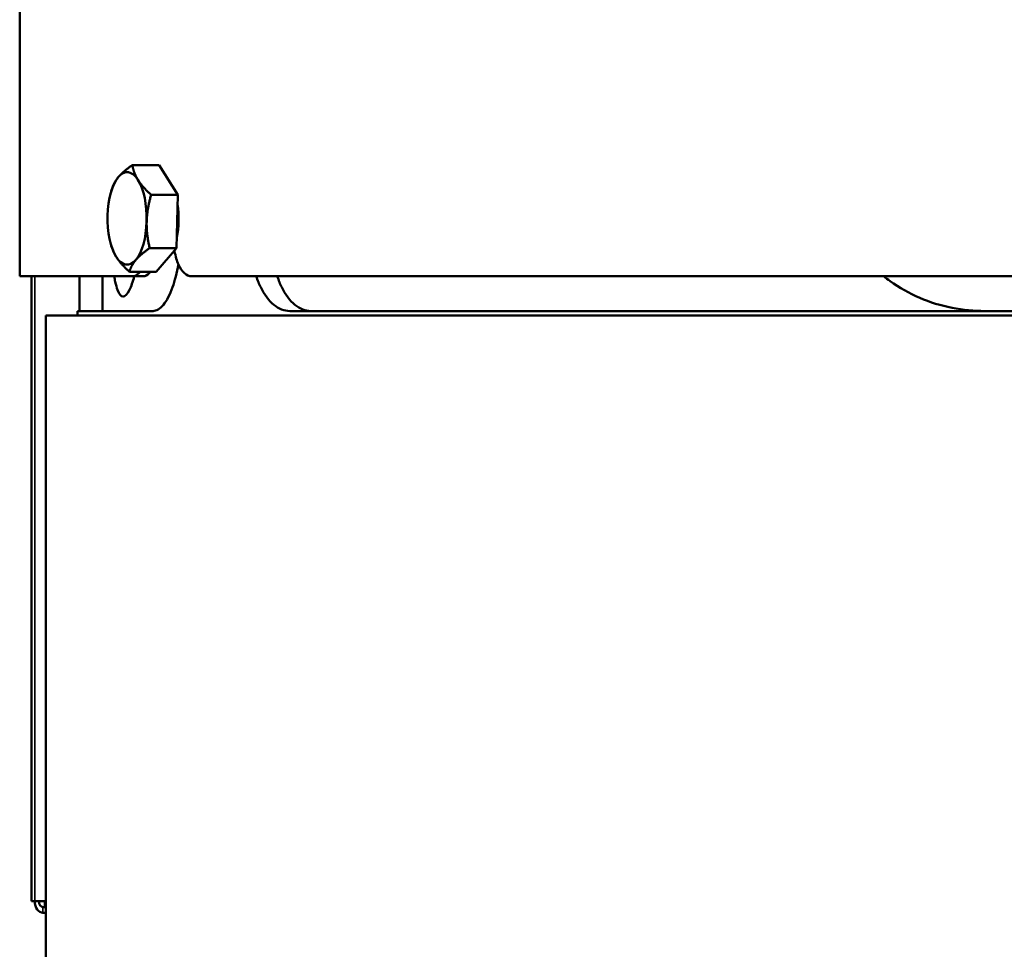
# Model space of a CAD drawing. Header units: millimetres. Extents: x -1169 to 6987, y -1641 to 2057.
# Tile 17 of 36: x 4193 to 4363, y 517 to 677. Entities that reach past the tile are written whole.
import ezdxf

# ---------------------------------------------------------------- set-up
doc = ezdxf.new("R2010")
doc.units = ezdxf.units.MM
doc.layers.add('Видимые тонкие (ГОСТ)', color=7, linetype='Continuous', lineweight=35)
doc.layers.add('Видимый контур (ГОСТ)', color=7, linetype='Continuous', lineweight=50)

msp = doc.modelspace()

# ---------------------------------------------------------------- linework, layer by layer
at = {"layer": 'Видимые тонкие (ГОСТ)'}
for p, q in [((4195.78, 633), (4195.78, 525)), ((4197.19, 524), (4197.19, 523))]:
    msp.add_line(p, q, dxfattribs=at)
at = {"layer": 'Видимый контур (ГОСТ)'}
for p, q in [((4193.17, 633), (4193.17, 792)), ((4217.23, 652.22), (4212.63, 652.22)), ((4217.23, 652.22), (4220.48, 647.09)), ((4208.99, 647.72), (4209.18, 648.32)), ((4220.48, 647.09), (4215.87, 647.09)), ((4220.48, 647.09), (4220.23, 637.87)), ((4208.99, 638.28), (4209.09, 637.97)), ((4220.23, 637.87), (4215.62, 637.87)), ((4220.23, 637.87), (4216.73, 633.78)), ((4212.7, 633), (4193.17, 633)), ((4195.19, 525), (4195.19, 633)), ((4203.47, 627), (4203.47, 633)), ((4207.48, 633), (4207.48, 627)), ((4216.73, 633.78), (4212.12, 633.78)), ((4212.7, 633), (4214.52, 633)), ((4672.09, 633), (4222.85, 633)), ((4708.67, 626.22), (4197.67, 626.22)), ((4197.67, -330), (4197.67, 626.22)), ((4203.17, 627), (4216.2, 627)), ((4203.17, 626.22), (4203.17, 627)), ((4239.81, 627), (4408.17, 627)), ((4195.19, 525), (4195.78, 525)), ((4197.67, 525), (4195.78, 525)), ((4197.19, 524), (4197.67, 524)), ((4197.5, 525), (4197.5, 524.16)), ((4197.19, 523), (4197.67, 523))]:
    msp.add_line(p, q, dxfattribs=at)
for centre, major_axis, ratio, start_param, end_param in [((4211.72, 643), (0, 8), 0.422618, 5.694741, 6.741938), ((4211.72, 643), (0, -8), 0.422618, 3.600346, 4.647543), ((4211.72, 643), (0, 8), 0.422618, 4.647543, 5.694741), ((4217.53, 643), (0, -7.31), 0.422618, 2.463573, 2.642723), ((4217.53, 643), (0, -7.32), 0.422618, 1.098374, 1.913527), ((4211.72, 643), (0, -8), 0.422618, 4.647543, 5.694741), ((4211.72, 643), (0, 8), 0.422618, 3.600346, 4.647543), ((4211.72, 643), (0, -8), 0.422618, 5.694741, 6.741938), ((4197.19, 525), (0, -2), 0.707107, 4.712389, 6.283185), ((4197.19, 525), (0, -1), 0.707107, 4.712389, 6.283185)]:
    msp.add_ellipse(centre, major_axis=major_axis, ratio=ratio, start_param=start_param, end_param=end_param, dxfattribs=at)
for points, weights in [([(4210.23, 650.17), (4211.04, 651.12), (4212.63, 652.22)], [1, 1.0379548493, 1]), ([(4212.63, 652.22), (4212.85, 650.84), (4213.6, 649.65)], [1, 1.0379548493, 1]), ([(4209.18, 648.32), (4209.48, 649.3), (4210.23, 650.17)], [1.0060154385, 1.03466133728, 1]), ([(4213.6, 649.65), (4214.35, 648.46), (4215.87, 647.09)], [1, 1.0379548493, 1]), ([(4215.87, 647.09), (4215.16, 644.62), (4215.1, 642.48)], [1, 1.0379548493, 1]), ([(4215.1, 642.48), (4215.04, 640.34), (4215.62, 637.87)], [1, 1.0379548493, 1]), ([(4209.85, 636.35), (4209.35, 637.13), (4209.09, 637.97)], [1, 1.024854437, 1.01715740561]), ([(4215.62, 637.87), (4214.03, 636.78), (4213.22, 635.83)], [1, 1.0379548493, 1]), ([(4212.12, 633.78), (4210.6, 635.16), (4209.85, 636.35)], [1, 1.0379548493, 1]), ([(4213.22, 635.83), (4212.41, 634.88), (4212.12, 633.78)], [1, 1.0379548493, 1])]:
    msp.add_rational_spline(points, weights, degree=2, dxfattribs=at)
for points, knots in [([(4219.89, 637.48), (4219.9, 637.42), (4219.91, 637.37), (4220.07, 636.46), (4220.31, 635.67), (4220.87, 634.43), (4221.22, 633.89), (4222.01, 633.18), (4222.44, 633), (4222.85, 633)], [-1.8627034, -1.8627034, -1.8627034, -1.8627034, -1.8469837, -1.8469837, -1.5832861, -1.5832861, -1.3194538, -1.3194538, -1.0556215, -1.0556215, -1.0556215, -1.0556215]), ([(4220.57, 635.1), (4220.31, 633.59), (4219.96, 632.21), (4219.11, 629.85), (4218.56, 628.78), (4217.39, 627.35), (4216.77, 627), (4216.2, 627)], [4.816878, 4.816878, 4.816878, 4.816878, 5.288417, 5.288417, 5.817663, 5.817663, 6.34691, 6.34691, 6.34691, 6.34691]), ([(4212.95, 633), (4212.7, 632.05), (4212.42, 631.24), (4211.75, 629.88), (4211.37, 629.5), (4210.69, 629.5), (4210.35, 629.87), (4209.92, 631.02), (4209.79, 631.5), (4209.61, 632.35), (4209.55, 632.67), (4209.5, 633)], [1.268483, 1.268483, 1.268483, 1.268483, 1.707181, 1.707181, 2.284371, 2.284371, 2.856588, 2.856588, 3.142696, 3.142696, 3.294655, 3.294655, 3.294655, 3.294655]), ([(4212.7, 633), (4213.04, 633), (4213.4, 633.18), (4213.81, 633.61), (4213.88, 633.69), (4213.95, 633.78)], [-1.0550598, -1.0550598, -1.0550598, -1.0550598, -0.7911969, -0.7911969, -0.735447, -0.735447, -0.735447, -0.735447]), ([(4215.76, 633.78), (4215.69, 633.69), (4215.62, 633.61), (4215.21, 633.18), (4214.85, 633), (4214.52, 633)], [0.7354485, 0.7354485, 0.7354485, 0.7354485, 0.7911993, 0.7911993, 1.055065, 1.055065, 1.055065, 1.055065]), ([(4239.81, 627), (4238.89, 627), (4237.92, 627.35), (4236.18, 628.78), (4235.4, 629.86), (4234.52, 631.67), (4234.26, 632.31), (4234.03, 633)], [-2.113714, -2.113714, -2.113714, -2.113714, -1.584035, -1.584035, -1.054357, -1.054357, -0.813103, -0.813103, -0.813103, -0.813103]), ([(4237.66, 633), (4237.89, 632.31), (4238.15, 631.67), (4239.04, 629.86), (4239.82, 628.78), (4241.57, 627.35), (4242.53, 627), (4243.46, 627)], [0.81311, 0.81311, 0.81311, 0.81311, 1.054345, 1.054345, 1.5841, 1.5841, 2.113855, 2.113855, 2.113855, 2.113855]), ([(4359.89, 627), (4358.03, 627), (4356.11, 627.17), (4352.3, 627.93), (4350.41, 628.51), (4346.81, 630.06), (4345.09, 631.03), (4343.13, 632.44), (4342.76, 632.71), (4342.41, 633)], [4.783291, 4.783291, 4.783291, 4.783291, 5.386529, 5.386529, 5.989766, 5.989766, 6.593004, 6.593004, 6.735246, 6.735246, 6.735246, 6.735246])]:
    msp.add_open_spline(points, degree=3, knots=knots, dxfattribs=at)

doc.saveas('drawing.dxf')
